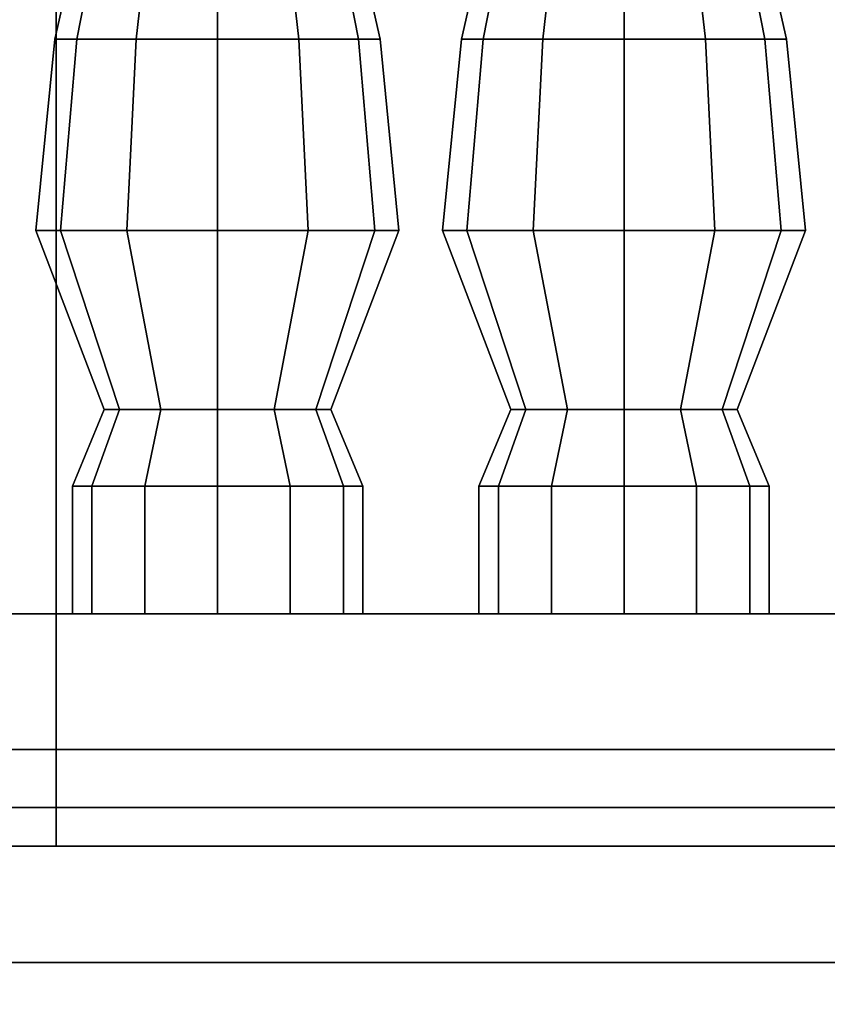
# Model space of a CAD drawing. Header units: metres. Extents: x 1.5 to 35.5, y 0 to 14.7.
# Tile 13 of 60: x 13.348 to 13.765, y 0.818 to 1.327. Entities that reach past the tile are written whole.
import ezdxf

# ---------------------------------------------------------------- set-up
doc = ezdxf.new("R2010")
doc.units = ezdxf.units.M
for name, color, linetype in [('GRANITE', 8, 'Continuous'), ('INTERIOR_FLOOR', 8, 'Continuous'), ('INTERIOR_WALL', 8, 'Continuous'), ('PLASTER', 8, 'Continuous'), ('RUSTIC', 8, 'Continuous'), ('STUCCO', 8, 'Continuous')]:
    doc.layers.add(name, color=color, linetype=linetype)

msp = doc.modelspace()

# ---------------------------------------------------------------- linework, layer by layer
at = {"layer": 'GRANITE'}
for points in [[(26, 0.84), (10, 0.84), (10, 0.9), (26, 0.9)], [(10, 0.84), (26, 0.84), (26, 0.9), (10, 0.9)], [(23, 0), (13, 0), (13, 0.9), (23, 0.9)], [(13, 0), (23, 0), (23, 0.9), (13, 0.9)]]:
    msp.add_lwpolyline(points, close=True, dxfattribs=at)
at = {"layer": 'INTERIOR_FLOOR'}
for points in [[(29.55, 0.9), (6.45, 0.9), (6.45, 0.92), (29.55, 0.92)], [(6.45, 0.9), (29.55, 0.9), (29.55, 0.92), (6.45, 0.92)]]:
    msp.add_lwpolyline(points, close=True, dxfattribs=at)
at = {"layer": 'INTERIOR_WALL'}
for points in [[(29.55, 0.9), (6.45, 0.9), (6.45, 7.6), (29.55, 7.6)], [(6.45, 0.9), (29.55, 0.9), (29.55, 7.6), (6.45, 7.6)]]:
    msp.add_lwpolyline(points, close=True, dxfattribs=at)
at = {"layer": 'PLASTER'}
for points in [[(14.6333, 0.9), (13.3667, 0.9), (13.3667, 4.5), (14.6333, 4.5)], [(13.3667, 0.9), (14.6333, 0.9), (14.6333, 4.5), (13.3667, 4.5)], [(14, 0.9), (13.3667, 0.9), (13.3667, 4.5), (14, 4.5)], [(13.3667, 0.9), (14, 0.9), (14, 4.5), (13.3667, 4.5)], [(13.3667, 0.9), (11.9667, 0.9), (11.9667, 1.5), (13.3667, 1.5)], [(11.9667, 0.9), (13.3667, 0.9), (13.3667, 1.5), (11.9667, 1.5)], [(13.3667, 0.9), (11.9667, 0.9), (11.9667, 1.5), (13.3667, 1.5)], [(11.9667, 0.9), (13.3667, 0.9), (13.3667, 1.5), (11.9667, 1.5)]]:
    msp.add_lwpolyline(points, close=True, dxfattribs=at)
at = {"layer": 'RUSTIC'}
for points in [[(30, 0), (6, 0), (6, 0.9), (30, 0.9)], [(6, 0), (30, 0), (30, 0.9), (6, 0.9)], [(26, 0), (10, 0), (10, 0.9), (26, 0.9)], [(10, 0), (26, 0), (26, 0.9), (10, 0.9)]]:
    msp.add_lwpolyline(points, close=True, dxfattribs=at)
at = {"layer": 'STUCCO'}
for points in [[(13.3773, 1.317), (13.366, 1.317), (13.3915, 1.4292), (13.3993, 1.4292)], [(13.366, 1.317), (13.3773, 1.317), (13.3993, 1.4292), (13.3915, 1.4292)], [(13.408, 1.317), (13.3773, 1.317), (13.3993, 1.4292), (13.4207, 1.4292)], [(13.3773, 1.317), (13.408, 1.317), (13.4207, 1.4292), (13.3993, 1.4292)], [(13.45, 1.317), (13.408, 1.317), (13.4207, 1.4292), (13.45, 1.4292)], [(13.408, 1.317), (13.45, 1.317), (13.45, 1.4292), (13.4207, 1.4292)], [(13.492, 1.317), (13.45, 1.317), (13.45, 1.4292), (13.4793, 1.4292)], [(13.45, 1.317), (13.492, 1.317), (13.4793, 1.4292), (13.45, 1.4292)], [(13.5228, 1.317), (13.492, 1.317), (13.4793, 1.4292), (13.5007, 1.4292)], [(13.492, 1.317), (13.5228, 1.317), (13.5007, 1.4292), (13.4793, 1.4292)], [(13.534, 1.317), (13.5228, 1.317), (13.5007, 1.4292), (13.5085, 1.4292)], [(13.5228, 1.317), (13.534, 1.317), (13.5085, 1.4292), (13.5007, 1.4292)], [(13.5872, 1.317), (13.576, 1.317), (13.6015, 1.4292), (13.6093, 1.4292)], [(13.576, 1.317), (13.5872, 1.317), (13.6093, 1.4292), (13.6015, 1.4292)], [(13.618, 1.317), (13.5872, 1.317), (13.6093, 1.4292), (13.6308, 1.4292)], [(13.5872, 1.317), (13.618, 1.317), (13.6308, 1.4292), (13.6093, 1.4292)], [(13.66, 1.317), (13.618, 1.317), (13.6308, 1.4292), (13.66, 1.4292)], [(13.618, 1.317), (13.66, 1.317), (13.66, 1.4292), (13.6308, 1.4292)], [(13.702, 1.317), (13.66, 1.317), (13.66, 1.4292), (13.6892, 1.4292)], [(13.66, 1.317), (13.702, 1.317), (13.6892, 1.4292), (13.66, 1.4292)], [(13.7327, 1.317), (13.702, 1.317), (13.6892, 1.4292), (13.7107, 1.4292)], [(13.702, 1.317), (13.7327, 1.317), (13.7107, 1.4292), (13.6892, 1.4292)], [(13.744, 1.317), (13.7327, 1.317), (13.7107, 1.4292), (13.7185, 1.4292)], [(13.7327, 1.317), (13.744, 1.317), (13.7185, 1.4292), (13.7107, 1.4292)], [(13.3688, 1.218), (13.3562, 1.218), (13.366, 1.317), (13.3773, 1.317)], [(13.3562, 1.218), (13.3688, 1.218), (13.3773, 1.317), (13.366, 1.317)], [(13.4031, 1.218), (13.3688, 1.218), (13.3773, 1.317), (13.408, 1.317)], [(13.3688, 1.218), (13.4031, 1.218), (13.408, 1.317), (13.3773, 1.317)], [(13.45, 1.218), (13.4031, 1.218), (13.408, 1.317), (13.45, 1.317)], [(13.4031, 1.218), (13.45, 1.218), (13.45, 1.317), (13.408, 1.317)], [(13.4969, 1.218), (13.45, 1.218), (13.45, 1.317), (13.492, 1.317)], [(13.45, 1.218), (13.4969, 1.218), (13.492, 1.317), (13.45, 1.317)], [(13.5312, 1.218), (13.4969, 1.218), (13.492, 1.317), (13.5228, 1.317)], [(13.4969, 1.218), (13.5312, 1.218), (13.5228, 1.317), (13.492, 1.317)], [(13.5437, 1.218), (13.5312, 1.218), (13.5228, 1.317), (13.534, 1.317)], [(13.5312, 1.218), (13.5437, 1.218), (13.534, 1.317), (13.5228, 1.317)], [(13.5788, 1.218), (13.5663, 1.218), (13.576, 1.317), (13.5872, 1.317)], [(13.5663, 1.218), (13.5788, 1.218), (13.5872, 1.317), (13.576, 1.317)], [(13.6131, 1.218), (13.5788, 1.218), (13.5872, 1.317), (13.618, 1.317)], [(13.5788, 1.218), (13.6131, 1.218), (13.618, 1.317), (13.5872, 1.317)], [(13.66, 1.218), (13.6131, 1.218), (13.618, 1.317), (13.66, 1.317)], [(13.6131, 1.218), (13.66, 1.218), (13.66, 1.317), (13.618, 1.317)], [(13.7069, 1.218), (13.66, 1.218), (13.66, 1.317), (13.702, 1.317)], [(13.66, 1.218), (13.7069, 1.218), (13.702, 1.317), (13.66, 1.317)], [(13.7412, 1.218), (13.7069, 1.218), (13.702, 1.317), (13.7327, 1.317)], [(13.7069, 1.218), (13.7412, 1.218), (13.7327, 1.317), (13.702, 1.317)], [(13.7538, 1.218), (13.7412, 1.218), (13.7327, 1.317), (13.744, 1.317)], [(13.7412, 1.218), (13.7538, 1.218), (13.744, 1.317), (13.7327, 1.317)], [(13.3993, 1.1256), (13.3915, 1.1256), (13.3562, 1.218), (13.3688, 1.218)], [(13.3915, 1.1256), (13.3993, 1.1256), (13.3688, 1.218), (13.3562, 1.218)], [(13.4207, 1.1256), (13.3993, 1.1256), (13.3688, 1.218), (13.4031, 1.218)], [(13.3993, 1.1256), (13.4207, 1.1256), (13.4031, 1.218), (13.3688, 1.218)], [(13.45, 1.1256), (13.4207, 1.1256), (13.4031, 1.218), (13.45, 1.218)], [(13.4207, 1.1256), (13.45, 1.1256), (13.45, 1.218), (13.4031, 1.218)], [(13.4793, 1.1256), (13.45, 1.1256), (13.45, 1.218), (13.4969, 1.218)], [(13.45, 1.1256), (13.4793, 1.1256), (13.4969, 1.218), (13.45, 1.218)], [(13.5007, 1.1256), (13.4793, 1.1256), (13.4969, 1.218), (13.5312, 1.218)], [(13.4793, 1.1256), (13.5007, 1.1256), (13.5312, 1.218), (13.4969, 1.218)], [(13.5085, 1.1256), (13.5007, 1.1256), (13.5312, 1.218), (13.5437, 1.218)], [(13.5007, 1.1256), (13.5085, 1.1256), (13.5437, 1.218), (13.5312, 1.218)], [(13.6093, 1.1256), (13.6015, 1.1256), (13.5663, 1.218), (13.5788, 1.218)], [(13.6015, 1.1256), (13.6093, 1.1256), (13.5788, 1.218), (13.5663, 1.218)], [(13.6308, 1.1256), (13.6093, 1.1256), (13.5788, 1.218), (13.6131, 1.218)], [(13.6093, 1.1256), (13.6308, 1.1256), (13.6131, 1.218), (13.5788, 1.218)], [(13.66, 1.1256), (13.6308, 1.1256), (13.6131, 1.218), (13.66, 1.218)], [(13.6308, 1.1256), (13.66, 1.1256), (13.66, 1.218), (13.6131, 1.218)], [(13.6892, 1.1256), (13.66, 1.1256), (13.66, 1.218), (13.7069, 1.218)], [(13.66, 1.1256), (13.6892, 1.1256), (13.7069, 1.218), (13.66, 1.218)], [(13.7107, 1.1256), (13.6892, 1.1256), (13.7069, 1.218), (13.7412, 1.218)], [(13.6892, 1.1256), (13.7107, 1.1256), (13.7412, 1.218), (13.7069, 1.218)], [(13.7185, 1.1256), (13.7107, 1.1256), (13.7412, 1.218), (13.7538, 1.218)], [(13.7107, 1.1256), (13.7185, 1.1256), (13.7538, 1.218), (13.7412, 1.218)], [(13.385, 1.086), (13.375, 1.086), (13.3915, 1.1256), (13.3993, 1.1256)], [(13.375, 1.086), (13.385, 1.086), (13.3993, 1.1256), (13.3915, 1.1256)], [(13.4125, 1.086), (13.385, 1.086), (13.3993, 1.1256), (13.4207, 1.1256)], [(13.385, 1.086), (13.4125, 1.086), (13.4207, 1.1256), (13.3993, 1.1256)], [(13.45, 1.086), (13.4125, 1.086), (13.4207, 1.1256), (13.45, 1.1256)], [(13.4125, 1.086), (13.45, 1.086), (13.45, 1.1256), (13.4207, 1.1256)], [(13.4875, 1.086), (13.45, 1.086), (13.45, 1.1256), (13.4793, 1.1256)], [(13.45, 1.086), (13.4875, 1.086), (13.4793, 1.1256), (13.45, 1.1256)], [(13.515, 1.086), (13.4875, 1.086), (13.4793, 1.1256), (13.5007, 1.1256)], [(13.4875, 1.086), (13.515, 1.086), (13.5007, 1.1256), (13.4793, 1.1256)], [(13.525, 1.086), (13.515, 1.086), (13.5007, 1.1256), (13.5085, 1.1256)], [(13.515, 1.086), (13.525, 1.086), (13.5085, 1.1256), (13.5007, 1.1256)], [(13.5951, 1.086), (13.585, 1.086), (13.6015, 1.1256), (13.6093, 1.1256)], [(13.585, 1.086), (13.5951, 1.086), (13.6093, 1.1256), (13.6015, 1.1256)], [(13.6225, 1.086), (13.5951, 1.086), (13.6093, 1.1256), (13.6308, 1.1256)], [(13.5951, 1.086), (13.6225, 1.086), (13.6308, 1.1256), (13.6093, 1.1256)], [(13.66, 1.086), (13.6225, 1.086), (13.6308, 1.1256), (13.66, 1.1256)], [(13.6225, 1.086), (13.66, 1.086), (13.66, 1.1256), (13.6308, 1.1256)], [(13.6975, 1.086), (13.66, 1.086), (13.66, 1.1256), (13.6892, 1.1256)], [(13.66, 1.086), (13.6975, 1.086), (13.6892, 1.1256), (13.66, 1.1256)], [(13.7249, 1.086), (13.6975, 1.086), (13.6892, 1.1256), (13.7107, 1.1256)], [(13.6975, 1.086), (13.7249, 1.086), (13.7107, 1.1256), (13.6892, 1.1256)], [(13.735, 1.086), (13.7249, 1.086), (13.7107, 1.1256), (13.7185, 1.1256)], [(13.7249, 1.086), (13.735, 1.086), (13.7185, 1.1256), (13.7107, 1.1256)], [(13.385, 1.02), (13.375, 1.02), (13.375, 1.086), (13.385, 1.086)], [(13.375, 1.02), (13.385, 1.02), (13.385, 1.086), (13.375, 1.086)], [(13.4125, 1.02), (13.385, 1.02), (13.385, 1.086), (13.4125, 1.086)], [(13.385, 1.02), (13.4125, 1.02), (13.4125, 1.086), (13.385, 1.086)], [(13.45, 1.02), (13.4125, 1.02), (13.4125, 1.086), (13.45, 1.086)], [(13.4125, 1.02), (13.45, 1.02), (13.45, 1.086), (13.4125, 1.086)], [(13.4875, 1.02), (13.45, 1.02), (13.45, 1.086), (13.4875, 1.086)], [(13.45, 1.02), (13.4875, 1.02), (13.4875, 1.086), (13.45, 1.086)], [(13.515, 1.02), (13.4875, 1.02), (13.4875, 1.086), (13.515, 1.086)], [(13.4875, 1.02), (13.515, 1.02), (13.515, 1.086), (13.4875, 1.086)], [(13.525, 1.02), (13.515, 1.02), (13.515, 1.086), (13.525, 1.086)], [(13.515, 1.02), (13.525, 1.02), (13.525, 1.086), (13.515, 1.086)], [(13.5951, 1.02), (13.585, 1.02), (13.585, 1.086), (13.5951, 1.086)], [(13.585, 1.02), (13.5951, 1.02), (13.5951, 1.086), (13.585, 1.086)], [(13.6225, 1.02), (13.5951, 1.02), (13.5951, 1.086), (13.6225, 1.086)], [(13.5951, 1.02), (13.6225, 1.02), (13.6225, 1.086), (13.5951, 1.086)], [(13.66, 1.02), (13.6225, 1.02), (13.6225, 1.086), (13.66, 1.086)], [(13.6225, 1.02), (13.66, 1.02), (13.66, 1.086), (13.6225, 1.086)], [(13.6975, 1.02), (13.66, 1.02), (13.66, 1.086), (13.6975, 1.086)], [(13.66, 1.02), (13.6975, 1.02), (13.6975, 1.086), (13.66, 1.086)], [(13.7249, 1.02), (13.6975, 1.02), (13.6975, 1.086), (13.7249, 1.086)], [(13.6975, 1.02), (13.7249, 1.02), (13.7249, 1.086), (13.6975, 1.086)], [(13.735, 1.02), (13.7249, 1.02), (13.7249, 1.086), (13.735, 1.086)], [(13.7249, 1.02), (13.735, 1.02), (13.735, 1.086), (13.7249, 1.086)], [(16, 0.9), (10.1, 0.9), (10.1, 1.02), (16, 1.02)], [(10.1, 0.9), (16, 0.9), (16, 1.02), (10.1, 1.02)], [(30.1, 0.78), (5.9, 0.78), (5.9, 0.95), (30.1, 0.95)], [(5.9, 0.78), (30.1, 0.78), (30.1, 0.95), (5.9, 0.95)]]:
    msp.add_lwpolyline(points, close=True, dxfattribs=at)

doc.saveas('drawing.dxf')
